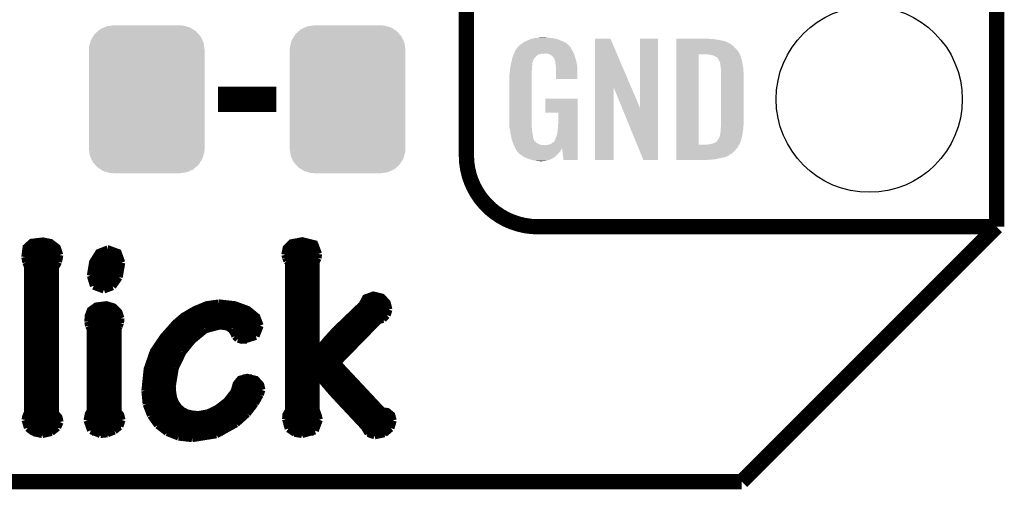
# Model space of a CAD drawing. Extents: x -1.3 to 24.2, y -3.9 to 39.2.
# Tile 19 of 37: x 14.4 to 24.2, y -3.9 to 0.8. Entities that reach past the tile are written whole.
import ezdxf

# ---------------------------------------------------------------- set-up
doc = ezdxf.new("R2010")
doc.units = 0
doc.layers.get('0').update_dxf_attribs({"linetype": 'CONTINUOUS'})
for name, color, linetype in [('RTC_25_CLICK_V101_GKO', 10, 'CONTINUOUS'), ('RTC_25_CLICK_V101_GTO', 9, 'CONTINUOUS'), ('RTC_25_CLICK_V101_GTS', 11, 'CONTINUOUS')]:
    doc.layers.add(name, color=color, linetype=linetype)

# ---------------------------------------------------------------- blocks, each defined once
blk = doc.blocks.new('CUSTOM_65')
for points in [[(-0.486794, 0.678626), (-0.465932, 0.697008), (0.490572, 0.678626), (0.461224, 0.697008)], [(-0.465932, 0.697008), (-0.425122, 0.715892), (0.461224, 0.697008), (0.431072, 0.715892)], [(-0.425122, 0.715892), (-0.402214, 0.726492), (0.431072, 0.715892), (0.392864, 0.726492)], [(-0.402214, 0.726492), (-0.346074, 0.73466), (0.392864, 0.726492), (0.36342, 0.73466)], [(-0.346074, 0.73466), (-0.33274, 0.7366), (0.36342, 0.73466), (0.33274, 0.7366)], [(-0.563878, 0.562234), (-0.555872, 0.591092), (0.566472, 0.562234), (0.55312, 0.591092)], [(-0.555872, 0.591092), (-0.53404, 0.625952), (0.55312, 0.591092), (0.536988, 0.625952)], [(-0.53404, 0.625952), (-0.518606, 0.650592), (0.536988, 0.625952), (0.515276, 0.650592)], [(-0.518606, 0.650592), (-0.486794, 0.678626), (0.515276, 0.650592), (0.490572, 0.678626)], [(-0.57658, 0.49276), (-0.57464, 0.52344), (0.57658, 0.49276), (0.572118, 0.52344)], [(-0.57658, -0.49276), (-0.57658, 0.49276), (0.57658, -0.49276), (0.57658, 0.49276)], [(-0.57464, 0.52344), (-0.563878, 0.562234), (0.572118, 0.52344), (0.566472, 0.562234)], [(-0.572116, -0.52344), (-0.57658, -0.49276), (0.57464, -0.52344), (0.57658, -0.49276)], [(-0.566472, -0.562234), (-0.572116, -0.52344), (0.563876, -0.562234), (0.57464, -0.52344)], [(-0.553118, -0.591092), (-0.566472, -0.562234), (0.555872, -0.591092), (0.563876, -0.562234)], [(-0.536988, -0.625952), (-0.553118, -0.591092), (0.534038, -0.625952), (0.555872, -0.591092)], [(-0.515274, -0.650592), (-0.536988, -0.625952), (0.518606, -0.650592), (0.534038, -0.625952)], [(-0.490572, -0.678626), (-0.515274, -0.650592), (0.486792, -0.678626), (0.518606, -0.650592)], [(-0.461222, -0.697008), (-0.490572, -0.678626), (0.465932, -0.697008), (0.486792, -0.678626)], [(-0.431072, -0.715892), (-0.461222, -0.697008), (0.42512, -0.715892), (0.465932, -0.697008)], [(-0.392862, -0.726492), (-0.431072, -0.715892), (0.402214, -0.726492), (0.42512, -0.715892)], [(-0.36342, -0.73466), (-0.392862, -0.726492), (0.346072, -0.73466), (0.402214, -0.726492)], [(-0.33274, -0.7366), (-0.36342, -0.73466), (0.33274, -0.7366), (0.346072, -0.73466)]]:
    blk.add_solid(points)
blk = doc.blocks.new('ROUND_21')
blk.add_circle((0, 0), 0.9271)

msp = doc.modelspace()

# ---------------------------------------------------------------- linework, layer by layer
at = {"layer": 'RTC_25_CLICK_V101_GKO', "const_width": 0.1524}
for points in [[(24.13, -1.27), (24.13, 36.83)], [(21.59, -3.81), (24.13, -1.27)], [(-1.27, -3.81), (21.59, -3.81)]]:
    msp.add_lwpolyline(points, dxfattribs=at)
at = {"layer": 'RTC_25_CLICK_V101_GTO'}
for points, const_width in [([(18.8468, -0.5588), (18.8468, 18.3388)], 0.1524), ([(16.37284, 0), (16.95196, 0)], 0.254), ([(19.558, -1.27), (24.13, -1.27)], 0.1524), ([(17.04086, -1.5494), (17.05356, -1.48336), (17.10436, -1.43256), (17.21358, -1.41224), (17.33296, -1.44272), (17.37106, -1.54178)], 0.0762), ([(14.45006, -1.57226), (14.46276, -1.47574), (14.5161, -1.42748), (14.62786, -1.41478), (14.70406, -1.43002), (14.76756, -1.47828), (14.79296, -1.55194)], 0.0762), ([(14.46022, -1.48336), (14.77264, -1.48336)], 0.0762), ([(15.10284, -1.75768), (15.1257, -1.62306), (15.18412, -1.52908), (15.27556, -1.49352)], 0.0762), ([(15.27556, -1.49352), (15.2781, -1.49352), (15.37462, -1.52908), (15.41018, -1.62814)], 0.0762), ([(17.05356, -1.48336), (17.3609, -1.48336)], 0.0762), ([(14.45006, -1.55956), (14.79296, -1.55956)], 0.0762), ([(14.45006, -1.57226), (14.46022, -1.6256)], 0.0762), ([(14.78026, -1.62052), (14.79296, -1.55194)], 0.0762), ([(15.15618, -1.55956), (15.39748, -1.55956)], 0.0762), ([(17.04086, -1.5494), (17.04848, -1.57988)], 0.0762), ([(17.0434, -1.55956), (17.36852, -1.55956)], 0.0762), ([(17.04848, -1.57988), (17.06118, -1.61036)], 0.0762), ([(17.3482, -1.61798), (17.36598, -1.58242)], 0.0762), ([(17.36598, -1.58242), (17.37106, -1.54178)], 0.0762), ([(14.46022, -1.6256), (14.478, -1.67132)], 0.0762), ([(14.46276, -1.63576), (14.77518, -1.63576)], 0.0762), ([(14.478, -3.11912), (14.478, -1.67132)], 0.0762), ([(14.74978, -1.67894), (14.78026, -1.62052)], 0.0762), ([(14.74978, -3.12674), (14.74978, -1.67894)], 0.0762), ([(15.12062, -1.63576), (15.41018, -1.63576)], 0.0762), ([(15.38478, -1.77292), (15.41018, -1.62814)], 0.0762), ([(17.04848, -3.1877), (17.05102, -3.14452), (17.07642, -3.10134), (17.07642, -1.63068)], 0.0762), ([(17.06118, -1.61036), (17.07642, -1.63068)], 0.0762), ([(17.07642, -1.63576), (17.3482, -1.63576)], 0.0762), ([(17.3482, -2.51714), (17.3482, -1.61798)], 0.0762), ([(14.478, -1.71196), (14.74978, -1.71196)], 0.0762), ([(14.478, -1.78816), (14.74978, -1.78816)], 0.0762), ([(15.10284, -1.75768), (15.13332, -1.85928)], 0.0762), ([(15.10538, -1.71196), (15.40256, -1.71196)], 0.0762), ([(15.10538, -1.78816), (15.37716, -1.78816)], 0.0762), ([(15.32128, -1.86436), (15.38478, -1.77292)], 0.0762), ([(17.07642, -1.71196), (17.3482, -1.71196)], 0.0762), ([(17.07642, -1.78816), (17.3482, -1.78816)], 0.0762), ([(14.478, -1.86436), (14.74978, -1.86436)], 0.0762), ([(15.13332, -1.85928), (15.23492, -1.89738)], 0.0762), ([(15.14094, -1.86436), (15.32128, -1.86436)], 0.0762), ([(15.23492, -1.89738), (15.32128, -1.86436)], 0.0762), ([(17.07642, -1.86436), (17.3482, -1.86436)], 0.0762), ([(14.478, -1.94056), (14.74978, -1.94056)], 0.0762), ([(17.07642, -1.94056), (17.3482, -1.94056)], 0.0762), ([(17.3482, -2.51714), (17.35328, -2.51968), (17.45996, -2.39268), (17.54378, -2.30124), (17.81048, -2.0447), (17.8435, -1.9812), (17.9197, -1.95326), (18.00352, -1.97358), (18.05432, -2.02692), (18.0721, -2.0955)], 0.0762), ([(14.478, -2.01676), (14.74978, -2.01676)], 0.0762), ([(14.478, -2.09296), (14.74978, -2.09296)], 0.0762), ([(15.07744, -2.21742), (15.08252, -2.15646), (15.10284, -2.10312), (15.15872, -2.06248), (15.26032, -2.04978), (15.3289, -2.0701), (15.38224, -2.1209), (15.40256, -2.18186)], 0.0762), ([(15.11046, -2.09296), (15.35684, -2.09296)], 0.0762), ([(15.6464, -2.90576), (15.66926, -2.68732), (15.73022, -2.51206), (15.82674, -2.36982), (15.94358, -2.23774), (16.02486, -2.16662), (16.13662, -2.10058), (16.25854, -2.04978), (16.38046, -2.032)], 0.0762), ([(16.14932, -2.09296), (16.6624, -2.09296)], 0.0762), ([(16.38046, -2.032), (16.383, -2.032), (16.54048, -2.04978), (16.67002, -2.09804), (16.75638, -2.16916), (16.7894, -2.25552)], 0.0762), ([(17.07642, -2.01676), (17.3482, -2.01676)], 0.0762), ([(17.07642, -2.09296), (17.3482, -2.09296)], 0.0762), ([(17.75968, -2.09296), (18.0721, -2.09296)], 0.0762), ([(17.81556, -2.01676), (18.04924, -2.01676)], 0.0762), ([(18.05432, -2.15138), (18.0721, -2.0955)], 0.0762), ([(14.478, -2.16916), (14.74978, -2.16916)], 0.0762), ([(15.07998, -2.16916), (15.40256, -2.16916)], 0.0762), ([(15.39748, -2.22758), (15.40256, -2.1844)], 0.0762), ([(15.40256, -2.1844), (15.40256, -2.18186)], 0.0762), ([(16.02232, -2.16916), (16.75638, -2.16916)], 0.0762), ([(17.07642, -2.16916), (17.3482, -2.16916)], 0.0762), ([(17.68094, -2.16916), (18.04416, -2.16916)], 0.0762), ([(17.97304, -2.20218), (18.01622, -2.18948)], 0.0762), ([(18.01622, -2.18948), (18.05432, -2.15138)], 0.0762), ([(14.478, -2.24536), (14.74978, -2.24536)], 0.0762), ([(15.06982, -3.2004), (15.08252, -3.1369), (15.10284, -3.10134), (15.10284, -2.29362)], 0.0762), ([(15.07744, -2.21742), (15.08506, -2.25806)], 0.0762), ([(15.07998, -2.24536), (15.3924, -2.24536)], 0.0762), ([(15.08506, -2.25806), (15.10284, -2.29362)], 0.0762), ([(15.37462, -2.28092), (15.38478, -2.2606)], 0.0762), ([(15.37462, -3.11404), (15.37462, -2.28092)], 0.0762), ([(15.38478, -2.2606), (15.39748, -2.22758)], 0.0762), ([(15.9385, -2.24536), (16.78686, -2.24536)], 0.0762), ([(16.1163, -2.4003), (16.24584, -2.29362)], 0.0762), ([(16.24584, -2.29362), (16.39062, -2.25552)], 0.0762), ([(16.39062, -2.25552), (16.46682, -2.26568)], 0.0762), ([(16.46682, -2.26568), (16.50492, -2.29362)], 0.0762), ([(16.50492, -2.29362), (16.52778, -2.3241)], 0.0762), ([(16.74876, -2.35966), (16.7894, -2.25552)], 0.0762), ([(17.07642, -2.24536), (17.3482, -2.24536)], 0.0762), ([(17.55902, -2.62636), (17.97304, -2.20218)], 0.0762), ([(17.6022, -2.24536), (17.92986, -2.24536)], 0.0762), ([(14.478, -2.32156), (14.74978, -2.32156)], 0.0762), ([(15.10284, -2.32156), (15.37462, -2.32156)], 0.0762), ([(15.86738, -2.32156), (16.20266, -2.32156)], 0.0762), ([(16.52524, -2.32156), (16.77416, -2.32156)], 0.0762), ([(16.52778, -2.3241), (16.54302, -2.35966)], 0.0762), ([(16.54302, -2.35966), (16.57096, -2.3876)], 0.0762), ([(16.57096, -2.3876), (16.61922, -2.4003)], 0.0762), ([(16.61922, -2.4003), (16.74876, -2.35966)], 0.0762), ([(17.07642, -2.32156), (17.3482, -2.32156)], 0.0762), ([(17.526, -2.32156), (17.8562, -2.32156)], 0.0762), ([(14.478, -2.39776), (14.74978, -2.39776)], 0.0762), ([(14.478, -2.47396), (14.74978, -2.47396)], 0.0762), ([(15.10284, -2.39776), (15.37462, -2.39776)], 0.0762), ([(15.10284, -2.47396), (15.37462, -2.47396)], 0.0762), ([(15.75308, -2.47396), (16.0528, -2.47396)], 0.0762), ([(15.80388, -2.39776), (16.11884, -2.39776)], 0.0762), ([(16.01978, -2.51968), (16.1163, -2.4003)], 0.0762), ([(16.59128, -2.39776), (16.6624, -2.39776)], 0.0762), ([(17.07642, -2.39776), (17.3482, -2.39776)], 0.0762), ([(17.07642, -2.47396), (17.3482, -2.47396)], 0.0762), ([(17.39138, -2.47396), (17.70888, -2.47396)], 0.0762), ([(17.45742, -2.39776), (17.78254, -2.39776)], 0.0762), ([(14.478, -2.55016), (14.74978, -2.55016)], 0.0762), ([(15.10284, -2.55016), (15.37462, -2.55016)], 0.0762), ([(15.71244, -2.55016), (16.002, -2.55016)], 0.0762), ([(15.94358, -2.67716), (16.01978, -2.51968)], 0.0762), ([(17.07642, -2.55016), (17.63268, -2.55016)], 0.0762), ([(14.478, -2.62636), (14.74978, -2.62636)], 0.0762), ([(15.10284, -2.62636), (15.37462, -2.62636)], 0.0762), ([(15.6845, -2.62636), (15.9639, -2.62636)], 0.0762), ([(15.9131, -2.86258), (15.94358, -2.67716)], 0.0762), ([(17.07642, -2.62636), (17.55902, -2.62636)], 0.0762), ([(17.55902, -2.62636), (18.0086, -3.10642), (18.0594, -3.11404), (18.10004, -3.14706), (18.11528, -3.2004)], 0.0762), ([(14.478, -2.70256), (14.74978, -2.70256)], 0.0762), ([(14.478, -2.77876), (14.74978, -2.77876)], 0.0762), ([(15.10284, -2.70256), (15.37462, -2.70256)], 0.0762), ([(15.10284, -2.77876), (15.37462, -2.77876)], 0.0762), ([(15.65148, -2.77876), (15.91818, -2.77876)], 0.0762), ([(15.66418, -2.70256), (15.93596, -2.70256)], 0.0762), ([(15.9131, -2.86258), (15.91818, -2.92608), (15.92834, -2.98196), (15.9512, -3.03022), (15.97914, -3.07086), (16.01724, -3.10388), (16.06296, -3.12674), (16.1163, -3.13944), (16.17726, -3.14452), (16.27378, -3.12674), (16.36268, -3.08356), (16.4592, -3.0099), (16.5354, -2.91084), (16.55572, -2.83718), (16.59382, -2.79146), (16.6624, -2.77368), (16.74876, -2.794), (16.79448, -2.8448), (16.80718, -2.8956)], 0.0762), ([(16.61922, -2.77876), (16.71066, -2.77876)], 0.0762), ([(17.07642, -2.70256), (17.63014, -2.70256)], 0.0762), ([(17.07642, -2.77876), (17.3482, -2.77876)], 0.0762), ([(17.3482, -2.73558), (17.35328, -2.73304)], 0.0762), ([(17.3482, -3.09626), (17.3482, -2.73558)], 0.0762), ([(17.35328, -2.73304), (17.45488, -2.8575)], 0.0762), ([(17.38884, -2.77876), (17.70126, -2.77876)], 0.0762), ([(14.478, -2.85496), (14.74978, -2.85496)], 0.0762), ([(15.10284, -2.85496), (15.37462, -2.85496)], 0.0762), ([(15.6464, -2.85496), (15.9131, -2.85496)], 0.0762), ([(16.55064, -2.85496), (16.79702, -2.85496)], 0.0762), ([(17.07642, -2.85496), (17.3482, -2.85496)], 0.0762), ([(17.45234, -2.85496), (17.77238, -2.85496)], 0.0762), ([(17.45488, -2.8575), (17.53108, -2.94386)], 0.0762), ([(14.478, -2.93116), (14.74978, -2.93116)], 0.0762), ([(15.10284, -2.93116), (15.37462, -2.93116)], 0.0762), ([(15.6464, -2.90576), (15.6591, -3.03784)], 0.0762), ([(15.6464, -2.93116), (15.91818, -2.93116)], 0.0762), ([(16.5227, -2.93116), (16.79448, -2.93116)], 0.0762), ([(16.74114, -3.03022), (16.7894, -2.94386)], 0.0762), ([(16.7894, -2.94386), (16.80718, -2.8956)], 0.0762), ([(17.07642, -2.93116), (17.3482, -2.93116)], 0.0762), ([(17.51838, -2.93116), (17.8435, -2.93116)], 0.0762), ([(17.53108, -2.94386), (17.8308, -3.2639)], 0.0762), ([(14.478, -3.00736), (14.74978, -3.00736)], 0.0762), ([(15.10284, -3.00736), (15.37462, -3.00736)], 0.0762), ([(15.65402, -3.00736), (15.9385, -3.00736)], 0.0762), ([(15.6591, -3.03784), (15.70228, -3.1496)], 0.0762), ([(16.46174, -3.00736), (16.75638, -3.00736)], 0.0762), ([(16.6624, -3.13182), (16.74114, -3.03022)], 0.0762), ([(17.07642, -3.00736), (17.3482, -3.00736)], 0.0762), ([(17.5895, -3.00736), (17.91462, -3.00736)], 0.0762), ([(14.4526, -3.19532), (14.46022, -3.15722), (14.478, -3.11912)], 0.0762), ([(14.46022, -3.15976), (14.77772, -3.15976)], 0.0762), ([(14.478, -3.08356), (14.74978, -3.08356)], 0.0762), ([(14.74978, -3.12674), (14.78534, -3.16992), (14.7955, -3.21564)], 0.0762), ([(15.0749, -3.15976), (15.4051, -3.15976)], 0.0762), ([(15.10284, -3.08356), (15.37462, -3.08356)], 0.0762), ([(15.37462, -3.11404), (15.40002, -3.14452), (15.41272, -3.19532)], 0.0762), ([(15.67434, -3.08356), (15.99184, -3.08356)], 0.0762), ([(15.70228, -3.1496), (15.77086, -3.24612)], 0.0762), ([(15.70736, -3.15976), (16.637, -3.15976)], 0.0762), ([(16.36522, -3.08356), (16.70304, -3.08356)], 0.0762), ([(16.55318, -3.23088), (16.6624, -3.13182)], 0.0762), ([(17.04848, -3.15976), (17.3736, -3.15976)], 0.0762), ([(17.07642, -3.08356), (17.3482, -3.08356)], 0.0762), ([(17.3482, -3.09626), (17.36598, -3.14452), (17.37868, -3.19278)], 0.0762), ([(17.66062, -3.08356), (17.98574, -3.08356)], 0.0762), ([(17.73174, -3.15976), (18.10512, -3.15976)], 0.0762), ([(14.4526, -3.19532), (14.47546, -3.27406)], 0.0762), ([(14.45768, -3.23596), (14.79296, -3.23596)], 0.0762), ([(14.47546, -3.27406), (14.53642, -3.31978)], 0.0762), ([(14.71168, -3.31724), (14.77264, -3.26898)], 0.0762), ([(14.77264, -3.26898), (14.7955, -3.21564)], 0.0762), ([(15.06982, -3.2004), (15.10538, -3.29946)], 0.0762), ([(15.07236, -3.23596), (15.4051, -3.23596)], 0.0762), ([(15.33906, -3.302), (15.3924, -3.25882)], 0.0762), ([(15.3924, -3.25882), (15.41272, -3.19532)], 0.0762), ([(15.76324, -3.23596), (16.54556, -3.23596)], 0.0762), ([(15.77086, -3.24612), (15.86484, -3.31724)], 0.0762), ([(16.35506, -3.3401), (16.55318, -3.23088)], 0.0762), ([(17.04848, -3.1877), (17.07388, -3.28168)], 0.0762), ([(17.05356, -3.23596), (17.37614, -3.23596)], 0.0762), ([(17.33804, -3.302), (17.37868, -3.19278)], 0.0762), ([(17.80286, -3.23596), (18.1102, -3.23596)], 0.0762), ([(17.8308, -3.2639), (17.8689, -3.3274)], 0.0762), ([(18.09242, -3.2766), (18.11528, -3.2004)], 0.0762), ([(14.51864, -3.31216), (14.72184, -3.31216)], 0.0762), ([(14.53642, -3.31978), (14.62024, -3.33756)], 0.0762), ([(14.62024, -3.33756), (14.71168, -3.31724)], 0.0762), ([(15.10538, -3.29946), (15.19936, -3.33756)], 0.0762), ([(15.11808, -3.31216), (15.32382, -3.31216)], 0.0762), ([(15.19936, -3.33756), (15.27048, -3.32994)], 0.0762), ([(15.27048, -3.32994), (15.33906, -3.302)], 0.0762), ([(15.85722, -3.31216), (16.4211, -3.31216)], 0.0762), ([(15.86484, -3.31724), (15.97914, -3.36296)], 0.0762), ([(15.97914, -3.36296), (16.11376, -3.3782)], 0.0762), ([(16.11376, -3.3782), (16.35506, -3.3401)], 0.0762), ([(17.07388, -3.28168), (17.13484, -3.32486)], 0.0762), ([(17.10436, -3.31216), (17.32534, -3.31216)], 0.0762), ([(17.13484, -3.32486), (17.2085, -3.33756)], 0.0762), ([(17.2085, -3.33756), (17.33804, -3.302)], 0.0762), ([(17.85366, -3.31216), (18.0594, -3.31216)], 0.0762), ([(17.8689, -3.3274), (17.9324, -3.35026)], 0.0762), ([(17.9324, -3.35026), (18.02892, -3.32994)], 0.0762), ([(18.02892, -3.32994), (18.09242, -3.2766)], 0.0762)]:
    msp.add_lwpolyline(points, dxfattribs=dict(at, const_width=const_width))
at = {"layer": 'RTC_25_CLICK_V101_GTO', "const_width": 0.1524}
msp.add_lwpolyline([(18.8468, -0.5588, 0.4142136), (19.558, -1.27)], format="xyb", dxfattribs=at)
at = {"layer": 'RTC_25_CLICK_V101_GTO'}
for points in [[(19.45132, 0.5842), (19.47418, 0.59436), (19.790228, 0.5842), (19.767004, 0.59436)], [(19.47418, 0.59436), (19.481794, 0.596898), (19.767004, 0.59436), (19.761202, 0.596898)], [(19.481794, 0.596898), (19.49704, 0.60198), (19.761202, 0.596898), (19.739606, 0.60198)], [(19.49704, 0.60198), (19.513974, 0.60706), (19.739606, 0.60198), (19.718018, 0.60706)], [(19.513974, 0.60706), (19.522442, 0.6096), (19.718018, 0.60706), (19.69897, 0.6096)], [(19.522442, 0.6096), (19.55292, 0.61214), (19.69897, 0.6096), (19.67992, 0.61214)], [(19.55292, 0.61214), (19.56816, 0.61468), (19.67992, 0.61214), (19.664682, 0.61468)], [(19.56816, 0.61468), (19.583402, 0.61722), (19.646902, 0.61468), (19.636742, 0.61722)], [(20.126972, 0.116728), (20.12698, 0.604506), (20.489962, 0.116728), (20.281904, 0.604506)], [(20.12698, 0.604506), (20.126982, 0.60452), (20.281904, 0.604506), (20.126982, 0.60452)], [(20.57654, -0.086252), (20.57656, 0.604498), (20.756866, -0.086252), (20.75688, 0.604498)], [(20.57656, 0.604498), (20.576562, 0.60452), (20.75688, 0.604498), (20.576562, 0.60452)], [(20.93978, 0.60198), (20.939782, 0.60452), (21.27504, 0.60198), (21.24964, 0.60452)], [(20.93978, 0.59944), (20.93978, 0.60198), (21.30806, 0.59944), (21.27504, 0.60198)], [(20.93978, 0.59436), (20.93978, 0.59944), (21.346158, 0.59436), (21.30806, 0.59944)], [(20.93978, 0.579118), (20.93978, 0.59436), (21.422362, 0.579118), (21.346158, 0.59436)], [(19.337022, 0.490222), (19.352254, 0.513076), (19.898362, 0.490222), (19.888202, 0.513076)], [(19.352254, 0.513076), (19.35226, 0.513084), (19.888202, 0.513076), (19.888196, 0.513084)], [(19.35226, 0.513084), (19.352282, 0.51562), (19.888196, 0.513084), (19.88566, 0.51562)], [(19.352282, 0.51562), (19.357344, 0.51563), (19.88566, 0.51562), (19.88565, 0.51563)], [(19.357344, 0.51563), (19.361912, 0.52324), (19.88565, 0.51563), (19.878042, 0.52324)], [(19.361912, 0.52324), (19.36496, 0.528316), (19.878042, 0.52324), (19.875502, 0.528316)], [(19.36496, 0.528316), (19.364964, 0.528322), (19.875502, 0.528316), (19.875498, 0.528322)], [(19.364964, 0.528322), (19.38782, 0.5461), (19.875498, 0.528322), (19.85772, 0.5461)], [(19.38782, 0.5461), (19.387822, 0.546102), (19.85772, 0.5461), (19.857718, 0.546102)], [(19.387822, 0.546102), (19.405282, 0.5588), (19.857718, 0.546102), (19.842478, 0.5588)], [(19.405282, 0.5588), (19.415762, 0.56642), (19.842478, 0.5588), (19.82724, 0.56642)], [(19.415762, 0.56642), (19.44116, 0.57912), (19.82724, 0.56642), (19.80184, 0.57912)], [(19.44116, 0.57912), (19.45132, 0.5842), (19.80184, 0.57912), (19.790228, 0.5842)], [(20.939778, 0.4699), (20.93978, 0.495298), (21.55952, 0.4699), (21.54174, 0.495298)], [(20.93978, 0.563878), (20.93978, 0.579118), (21.45538, 0.563878), (21.422362, 0.579118)], [(20.93978, 0.561338), (20.93978, 0.563878), (21.457924, 0.561338), (21.45538, 0.563878)], [(20.93978, 0.54864), (20.93978, 0.561338), (21.48332, 0.54864), (21.457924, 0.561338)], [(20.93978, 0.533402), (20.93978, 0.54864), (21.5011, 0.533402), (21.48332, 0.54864)], [(20.93978, 0.51562), (20.93978, 0.533402), (21.51888, 0.51562), (21.5011, 0.533402)], [(20.93978, 0.495298), (20.93978, 0.51562), (21.54174, 0.495298), (21.51888, 0.51562)], [(19.299282, 0.38862), (19.30412, 0.408938), (19.512278, 0.38862), (19.52498, 0.408938)], [(19.30412, 0.408938), (19.306542, 0.419102), (19.52498, 0.408938), (19.533108, 0.419102)], [(19.306542, 0.419102), (19.307608, 0.421638), (19.533108, 0.419102), (19.535138, 0.421638)], [(19.307608, 0.421638), (19.314026, 0.436878), (19.535138, 0.421638), (19.550378, 0.436878)], [(19.314026, 0.436878), (19.317234, 0.4445), (19.550378, 0.436878), (19.563078, 0.4445)], [(19.317234, 0.4445), (19.321512, 0.454658), (19.563078, 0.4445), (19.591018, 0.454658)], [(19.321512, 0.45466), (19.32472, 0.46228), (19.91868, 0.45466), (19.91614, 0.46228)], [(19.321512, 0.454658), (19.321512, 0.45466), (19.591018, 0.454658), (19.654516, 0.45466)], [(19.32472, 0.46228), (19.32686, 0.46736), (19.91614, 0.46228), (19.912908, 0.46736)], [(19.32686, 0.46736), (19.33702, 0.49022), (19.912908, 0.46736), (19.898362, 0.49022)], [(19.33702, 0.49022), (19.337022, 0.490222), (19.898362, 0.49022), (19.898362, 0.490222)], [(19.669762, 0.44958), (19.654516, 0.45466), (19.920374, 0.44958), (19.91868, 0.45466)], [(19.679918, 0.447042), (19.669762, 0.44958), (19.92122, 0.447042), (19.920374, 0.44958)], [(19.695158, 0.436882), (19.679918, 0.447042), (19.924606, 0.436882), (19.92122, 0.447042)], [(19.700236, 0.434342), (19.695158, 0.436882), (19.925454, 0.434342), (19.924606, 0.436882)], [(19.708948, 0.42418), (19.700236, 0.434342), (19.92884, 0.42418), (19.925454, 0.434342)], [(19.71548, 0.41656), (19.708948, 0.42418), (19.931082, 0.41656), (19.92884, 0.42418)], [(19.72564, 0.396242), (19.71548, 0.41656), (19.937058, 0.396242), (19.931082, 0.41656)], [(19.730716, 0.388626), (19.72564, 0.396242), (19.939298, 0.388626), (19.937058, 0.396242)], [(20.939762, -0.452098), (20.939778, 0.44704), (21.16074, -0.452098), (21.160762, 0.44704)], [(20.939778, 0.44704), (20.939778, 0.4699), (21.57199, 0.44704), (21.55952, 0.4699)], [(21.272502, 0.4445), (21.252178, 0.44704), (21.573376, 0.4445), (21.57199, 0.44704)], [(21.28139, 0.44196), (21.272502, 0.4445), (21.57476, 0.44196), (21.573376, 0.4445)], [(21.290278, 0.43942), (21.28139, 0.44196), (21.576032, 0.43942), (21.57476, 0.44196)], [(21.302982, 0.436878), (21.290278, 0.43942), (21.577302, 0.436878), (21.576032, 0.43942)], [(21.315682, 0.431798), (21.302982, 0.436878), (21.578572, 0.431798), (21.577302, 0.436878)], [(21.323302, 0.42672), (21.315682, 0.431798), (21.57984, 0.42672), (21.578572, 0.431798)], [(21.328384, 0.42418), (21.323302, 0.42672), (21.580566, 0.42418), (21.57984, 0.42672)], [(21.330924, 0.424178), (21.328384, 0.42418), (21.580568, 0.424178), (21.580566, 0.42418)], [(21.34108, 0.419098), (21.330924, 0.424178), (21.582018, 0.419098), (21.580568, 0.424178)], [(21.351238, 0.40894), (21.34108, 0.419098), (21.58492, 0.40894), (21.582018, 0.419098)], [(21.35124, 0.408938), (21.351238, 0.40894), (21.584922, 0.408938), (21.58492, 0.40894)], [(21.363938, 0.38862), (21.35124, 0.408938), (21.591694, 0.38862), (21.584922, 0.408938)], [(19.279134, 0.274318), (19.28154, 0.29718), (19.49704, 0.274318), (19.49958, 0.29718)], [(19.28154, 0.29718), (19.283412, 0.314958), (19.49958, 0.29718), (19.49958, 0.314958)], [(19.283412, 0.314958), (19.28368, 0.3175), (19.49958, 0.314958), (19.500002, 0.3175)], [(19.28368, 0.3175), (19.286352, 0.330198), (19.500002, 0.3175), (19.50212, 0.330198)], [(19.286352, 0.330198), (19.289026, 0.342898), (19.50212, 0.330198), (19.50212, 0.342898)], [(19.289026, 0.342898), (19.291164, 0.353058), (19.50212, 0.342898), (19.50466, 0.353058)], [(19.291164, 0.353058), (19.29277, 0.360678), (19.50466, 0.353058), (19.50466, 0.360678)], [(19.29277, 0.360678), (19.29384, 0.36576), (19.50466, 0.360678), (19.506044, 0.36576)], [(19.29384, 0.36576), (19.299282, 0.38862), (19.506044, 0.36576), (19.512278, 0.38862)], [(19.73072, 0.381004), (19.730716, 0.388626), (19.94154, 0.381004), (19.939298, 0.388626)], [(19.730722, 0.381002), (19.73072, 0.381004), (19.94154, 0.381002), (19.94154, 0.381004)], [(19.733258, 0.375924), (19.730722, 0.381002), (19.942508, 0.375924), (19.94154, 0.381002)], [(19.73326, 0.360682), (19.733258, 0.375924), (19.945412, 0.360682), (19.942508, 0.375924)], [(19.7358, 0.34036), (19.73326, 0.360682), (19.949282, 0.34036), (19.945412, 0.360682)], [(19.737756, 0.327658), (19.7358, 0.34036), (19.9517, 0.327658), (19.949282, 0.34036)], [(19.74088, 0.307342), (19.737756, 0.327658), (19.951696, 0.307342), (19.9517, 0.327658)], [(19.74088, 0.203222), (19.74088, 0.307342), (19.951678, 0.203222), (19.951696, 0.307342)], [(21.36521, 0.38608), (21.363938, 0.38862), (21.59254, 0.38608), (21.591694, 0.38862)], [(21.36902, 0.378458), (21.36521, 0.38608), (21.593812, 0.378458), (21.59254, 0.38608)], [(21.37156, 0.37084), (21.36902, 0.378458), (21.59508, 0.37084), (21.593812, 0.378458)], [(21.3741, 0.365756), (21.37156, 0.37084), (21.595928, 0.365756), (21.59508, 0.37084)], [(21.3741, 0.363218), (21.3741, 0.365756), (21.596352, 0.363218), (21.595928, 0.365756)], [(21.37537, 0.3556), (21.3741, 0.363218), (21.59762, 0.3556), (21.596352, 0.363218)], [(21.37664, 0.34798), (21.37537, 0.3556), (21.599144, 0.34798), (21.59762, 0.3556)], [(21.38045, 0.3175), (21.37664, 0.34798), (21.60524, 0.3175), (21.599144, 0.34798)], [(21.38426, 0.287018), (21.38045, 0.3175), (21.607034, 0.287018), (21.60524, 0.3175)], [(19.27352, 0.218442), (19.27606, 0.233682), (19.49704, 0.218442), (19.49704, 0.233682)], [(19.27352, -0.20574), (19.27352, 0.218442), (19.49704, -0.20574), (19.49704, 0.218442)], [(19.27606, 0.25146), (19.2786, 0.26924), (19.49704, 0.25146), (19.49704, 0.26924)], [(19.27606, 0.233682), (19.27606, 0.25146), (19.49704, 0.233682), (19.49704, 0.25146)], [(19.2786, 0.26924), (19.279134, 0.274318), (19.49704, 0.26924), (19.49704, 0.274318)], [(19.951678, 0.2032), (19.74088, 0.203222), (19.951678, 0.2032), (19.951678, 0.203222)], [(21.38426, 0.27432), (21.38426, 0.287018), (21.60778, 0.27432), (21.607034, 0.287018)], [(21.38426, 0.228602), (21.38426, 0.27432), (21.61032, 0.228602), (21.60778, 0.27432)], [(21.38426, -0.23622), (21.38426, 0.228602), (21.61032, -0.23622), (21.61032, 0.228602)], [(20.12696, -0.604498), (20.126972, 0.116728), (20.314898, -0.604498), (20.31492, 0.116728)], [(20.397842, -0.086252), (20.31492, 0.116728), (20.57654, -0.086252), (20.489962, 0.116728)], [(19.63166, -0.132058), (19.63168, 0.007598), (19.956774, -0.132058), (19.95678, 0.007598)], [(19.63168, 0.007598), (19.631682, 0.00762), (19.95678, 0.007598), (19.631682, 0.00762)], [(20.609556, -0.604506), (20.397842, -0.086252), (20.756858, -0.604506), (20.756866, -0.086252)], [(19.761178, -0.13208), (19.63166, -0.132058), (19.956774, -0.13208), (19.956774, -0.132058)], [(19.7612, -0.243842), (19.761178, -0.13208), (19.95677, -0.243842), (19.956774, -0.13208)], [(19.275788, -0.26924), (19.27352, -0.20574), (19.49704, -0.26924), (19.49704, -0.20574)], [(19.27606, -0.276858), (19.275788, -0.26924), (19.497994, -0.276858), (19.49704, -0.26924)], [(19.278094, -0.289562), (19.27606, -0.276858), (19.49958, -0.289562), (19.497994, -0.276858)], [(19.281752, -0.312422), (19.278094, -0.289562), (19.49958, -0.312422), (19.49958, -0.289562)], [(19.75612, -0.31496), (19.75866, -0.28194), (19.956768, -0.31496), (19.956768, -0.28194)], [(19.75866, -0.28194), (19.7612, -0.243842), (19.956768, -0.28194), (19.95677, -0.243842)], [(21.38172, -0.279398), (21.383336, -0.26162), (21.606298, -0.279398), (21.60778, -0.26162)], [(21.38172, -0.2921), (21.38172, -0.279398), (21.60524, -0.2921), (21.606298, -0.279398)], [(21.38172, -0.30226), (21.38172, -0.2921), (21.603788, -0.30226), (21.60524, -0.2921)], [(21.383336, -0.26162), (21.38426, -0.25146), (21.60778, -0.26162), (21.608796, -0.25146)], [(21.38426, -0.25146), (21.38426, -0.23622), (21.608796, -0.25146), (21.61032, -0.23622)], [(19.285408, -0.33528), (19.281752, -0.312422), (19.50466, -0.33528), (19.49958, -0.312422)], [(19.28622, -0.34036), (19.285408, -0.33528), (19.505676, -0.34036), (19.50466, -0.33528)], [(19.290284, -0.36068), (19.28622, -0.34036), (19.50974, -0.36068), (19.505676, -0.34036)], [(19.295874, -0.388622), (19.290284, -0.36068), (19.512282, -0.388622), (19.50974, -0.36068)], [(19.29638, -0.391162), (19.295874, -0.388622), (19.513554, -0.391162), (19.512282, -0.388622)], [(19.301714, -0.40894), (19.29638, -0.391162), (19.522442, -0.40894), (19.513554, -0.391162)], [(19.733262, -0.396236), (19.73834, -0.38354), (19.956764, -0.396236), (19.956764, -0.38354)], [(19.73834, -0.38354), (19.74596, -0.365758), (19.956764, -0.38354), (19.956766, -0.365758)], [(19.74596, -0.365758), (19.75104, -0.3429), (19.956766, -0.365758), (19.956766, -0.3429)], [(19.75104, -0.3429), (19.75612, -0.31496), (19.956766, -0.3429), (19.956768, -0.31496)], [(21.354414, -0.40132), (21.363938, -0.386082), (21.58492, -0.40132), (21.588982, -0.386082)], [(21.363938, -0.386082), (21.371558, -0.363222), (21.588982, -0.386082), (21.59508, -0.363222)], [(21.371558, -0.363222), (21.374098, -0.355602), (21.59508, -0.363222), (21.596168, -0.355602)], [(21.374098, -0.355602), (21.3741, -0.353064), (21.596168, -0.355602), (21.59653, -0.353064)], [(21.3741, -0.353064), (21.376638, -0.345442), (21.59653, -0.353064), (21.597618, -0.345442)], [(21.376638, -0.345442), (21.37664, -0.335282), (21.597618, -0.345442), (21.59907, -0.335282)], [(21.37664, -0.335282), (21.37918, -0.322578), (21.59907, -0.335282), (21.600886, -0.322578)], [(21.37918, -0.322578), (21.38172, -0.30226), (21.600886, -0.322578), (21.603788, -0.30226)], [(19.302478, -0.411484), (19.301714, -0.40894), (19.524982, -0.411484), (19.522442, -0.40894)], [(19.304, -0.41656), (19.302478, -0.411484), (19.527524, -0.41656), (19.524982, -0.411484)], [(19.304, -0.416562), (19.304, -0.41656), (19.527528, -0.416562), (19.527524, -0.41656)], [(19.306858, -0.424182), (19.304, -0.416562), (19.53768, -0.424182), (19.527528, -0.416562)], [(19.309716, -0.4318), (19.306858, -0.424182), (19.5453, -0.4318), (19.53768, -0.424182)], [(19.31162, -0.43688), (19.309716, -0.4318), (19.552922, -0.43688), (19.5453, -0.4318)], [(19.313798, -0.441958), (19.31162, -0.43688), (19.560538, -0.441958), (19.552922, -0.43688)], [(19.318152, -0.45212), (19.313798, -0.441958), (19.578324, -0.45212), (19.560538, -0.441958)], [(19.31924, -0.45466), (19.318152, -0.45212), (19.60118, -0.45466), (19.578324, -0.45212)], [(19.32051, -0.4572), (19.31924, -0.45466), (19.626578, -0.4572), (19.60118, -0.45466)], [(19.32686, -0.4699), (19.32051, -0.4572), (19.956762, -0.4699), (19.956762, -0.4572)], [(19.33194, -0.485138), (19.32686, -0.4699), (19.956762, -0.485138), (19.956762, -0.4699)], [(19.332482, -0.48622), (19.33194, -0.485138), (19.956762, -0.48622), (19.956762, -0.485138)], [(19.332482, -0.486222), (19.332482, -0.48622), (19.7993, -0.486222), (19.79932, -0.48622)], [(19.333214, -0.487686), (19.332482, -0.486222), (19.799294, -0.487686), (19.7993, -0.486222)], [(19.334484, -0.490224), (19.333214, -0.487686), (19.796758, -0.490224), (19.799294, -0.487686)], [(19.33702, -0.495298), (19.334484, -0.490224), (19.794582, -0.495298), (19.796758, -0.490224)], [(19.639282, -0.4572), (19.65198, -0.45466), (19.956762, -0.4572), (19.956762, -0.45466)], [(19.65198, -0.45466), (19.669762, -0.452118), (19.956762, -0.45466), (19.956762, -0.452118)], [(19.669762, -0.452118), (19.685004, -0.447038), (19.956762, -0.452118), (19.956762, -0.447038)], [(19.685004, -0.447038), (19.70024, -0.43688), (19.956762, -0.447038), (19.956764, -0.43688)], [(19.70024, -0.43688), (19.718022, -0.424178), (19.956764, -0.43688), (19.956764, -0.424178)], [(19.718022, -0.424178), (19.730722, -0.406398), (19.956764, -0.424178), (19.956764, -0.406398)], [(19.730722, -0.406398), (19.73326, -0.403854), (19.956764, -0.406398), (19.956764, -0.403854)], [(19.73326, -0.403854), (19.733262, -0.396236), (19.956764, -0.403854), (19.956764, -0.396236)], [(19.814538, -0.6045), (19.79932, -0.48622), (19.956758, -0.6045), (19.956762, -0.48622)], [(20.93976, -0.523242), (20.939762, -0.4826), (21.511258, -0.523242), (21.54682, -0.4826)], [(20.939762, -0.45212), (20.939762, -0.452098), (21.239478, -0.45212), (21.16074, -0.452098)], [(20.939762, -0.462282), (20.939762, -0.45212), (21.556978, -0.462282), (21.565106, -0.45212)], [(20.939762, -0.4826), (20.939762, -0.462282), (21.54682, -0.4826), (21.556978, -0.462282)], [(21.239478, -0.45212), (21.254718, -0.44958), (21.565106, -0.45212), (21.56714, -0.44958)], [(21.267418, -0.44958), (21.320758, -0.434342), (21.56714, -0.44958), (21.574758, -0.434342)], [(21.320758, -0.434342), (21.32076, -0.43434), (21.574758, -0.434342), (21.57476, -0.43434)], [(21.32076, -0.43434), (21.333456, -0.424184), (21.57476, -0.43434), (21.577884, -0.424184)], [(21.333456, -0.424184), (21.335994, -0.42418), (21.577884, -0.424184), (21.577886, -0.42418)], [(21.335994, -0.42418), (21.338542, -0.421638), (21.577886, -0.42418), (21.578668, -0.421638)], [(21.338542, -0.421638), (21.35124, -0.4064), (21.578668, -0.421638), (21.583356, -0.4064)], [(21.35124, -0.4064), (21.354414, -0.40132), (21.583356, -0.4064), (21.58492, -0.40132)], [(19.345488, -0.508), (19.33702, -0.495298), (19.789138, -0.508), (19.794582, -0.495298)], [(19.34718, -0.51054), (19.345488, -0.508), (19.787232, -0.51054), (19.789138, -0.508)], [(19.349714, -0.513074), (19.34718, -0.51054), (19.785332, -0.513074), (19.787232, -0.51054)], [(19.34972, -0.515616), (19.349714, -0.513074), (19.783426, -0.515616), (19.785332, -0.513074)], [(19.358792, -0.52832), (19.34972, -0.515616), (19.7739, -0.52832), (19.783426, -0.515616)], [(19.362418, -0.533398), (19.358792, -0.52832), (19.769386, -0.533398), (19.7739, -0.52832)], [(19.38274, -0.54864), (19.362418, -0.533398), (19.755836, -0.54864), (19.769386, -0.533398)], [(19.386298, -0.55118), (19.38274, -0.54864), (19.75358, -0.55118), (19.755836, -0.54864)], [(19.418298, -0.574038), (19.386298, -0.55118), (19.728436, -0.574038), (19.75358, -0.55118)], [(19.424114, -0.576582), (19.418298, -0.574038), (19.725638, -0.576582), (19.728436, -0.574038)], [(19.458938, -0.59182), (19.424114, -0.576582), (19.698968, -0.59182), (19.725638, -0.576582)], [(20.93976, -0.543562), (20.93976, -0.523242), (21.485858, -0.543562), (21.511258, -0.523242)], [(20.93976, -0.561342), (20.93976, -0.543562), (21.455378, -0.561342), (21.485858, -0.543562)], [(20.93976, -0.563882), (20.93976, -0.561342), (21.452836, -0.563882), (21.455378, -0.561342)], [(20.93976, -0.56896), (20.93976, -0.563882), (21.44268, -0.56896), (21.452836, -0.563882)], [(20.93976, -0.57658), (20.93976, -0.56896), (21.424898, -0.57658), (21.44268, -0.56896)], [(20.93976, -0.58166), (20.93976, -0.57658), (21.39696, -0.58166), (21.424898, -0.57658)], [(20.93976, -0.58928), (20.93976, -0.58166), (21.36394, -0.58928), (21.39696, -0.58166)], [(19.476212, -0.5969), (19.458938, -0.59182), (19.690078, -0.5969), (19.698968, -0.59182)], [(19.50212, -0.60452), (19.476212, -0.5969), (19.668488, -0.60452), (19.690078, -0.5969)], [(19.53768, -0.61214), (19.50212, -0.60452), (19.646898, -0.61214), (19.668488, -0.60452)], [(19.552918, -0.61468), (19.53768, -0.61214), (19.6215, -0.61468), (19.646898, -0.61214)], [(19.578318, -0.61722), (19.568158, -0.61468), (19.596102, -0.61722), (19.6215, -0.61468)], [(19.956758, -0.60452), (19.814538, -0.6045), (19.956758, -0.60452), (19.956758, -0.6045)], [(20.314898, -0.60452), (20.12696, -0.604498), (20.314898, -0.60452), (20.314898, -0.604498)], [(20.756858, -0.60452), (20.609556, -0.604506), (20.756858, -0.60452), (20.756858, -0.604506)], [(20.93976, -0.5969), (20.93976, -0.58928), (21.328378, -0.5969), (21.36394, -0.58928)], [(20.93976, -0.60198), (20.93976, -0.5969), (21.28266, -0.60198), (21.328378, -0.5969)], [(20.93976, -0.604498), (20.93976, -0.60198), (21.234818, -0.604498), (21.28266, -0.60198)], [(21.234402, -0.60452), (20.93976, -0.604498), (21.234402, -0.60452), (21.234818, -0.604498)]]:
    msp.add_solid(points, dxfattribs=at)

# ---------------------------------------------------------------- block references
at = {"layer": 'RTC_25_CLICK_V101_GTS'}
for name, p in [('ROUND_21', (22.86, 0)), ('CUSTOM_65', (15.66164, 0)), ('CUSTOM_65', (17.66316, 0))]:
    msp.add_blockref(name, p, dxfattribs=at)

doc.saveas('drawing.dxf')
